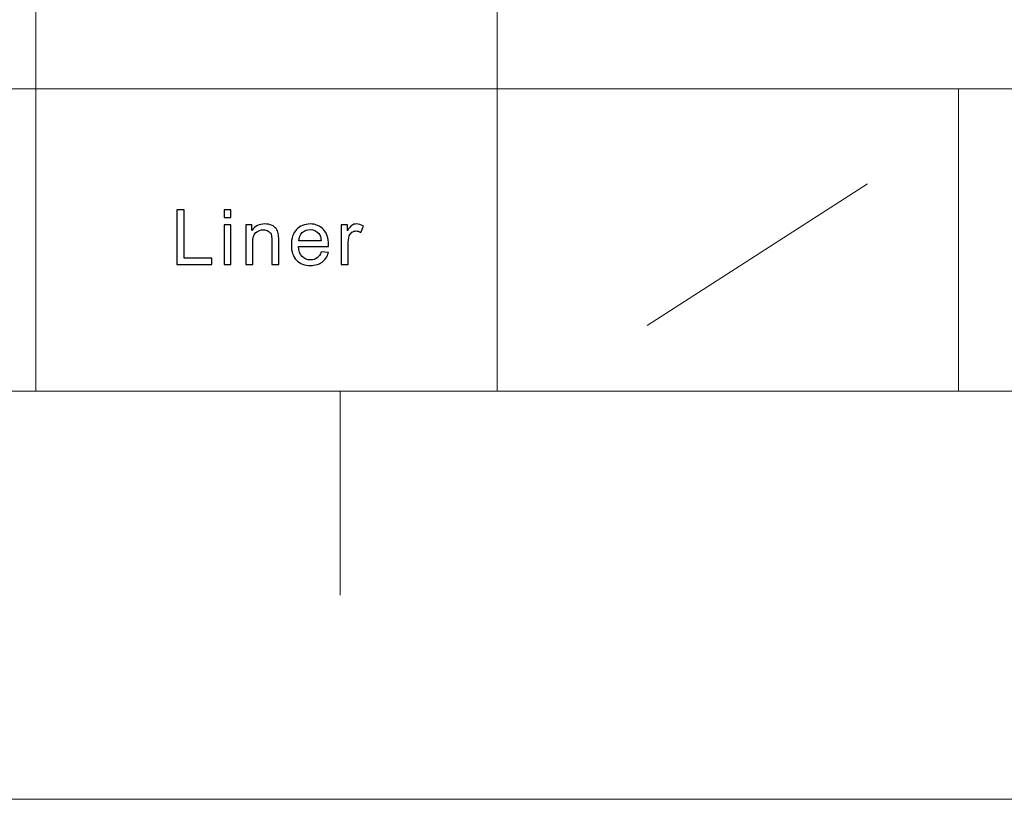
# Model space of a CAD drawing. Header units: millimetres. Extents: x -371 to 373, y -280 to 256.
# Tile 86 of 103: x 164 to 205, y -280 to -247. Entities that reach past the tile are written whole.
import ezdxf

# ---------------------------------------------------------------- set-up
doc = ezdxf.new("R2010")
doc.units = ezdxf.units.MM
doc.header["$MEASUREMENT"] = 0
doc.layers.add('layer 1', color=7, linetype='Continuous')

msp = doc.modelspace()

# ---------------------------------------------------------------- linework, layer by layer
at = {"layer": 'layer 1', "lineweight": 9}
for points in [[(164.7123, -175.029), (164.7123, -175.029), (164.7123, -262.7446), (164.7123, -262.7446)], [(183.8282, -175.029), (183.8282, -175.029), (183.8282, -262.7446), (183.8282, -262.7446)], [(202.944, -250.2138), (202.944, -250.2138), (202.944, -262.7446), (202.944, -262.7446)]]:
    msp.add_open_spline(points, degree=3, dxfattribs=at)
at = {"layer": 'layer 1', "color": 5, "lineweight": 9}
for points in [[(107.3648, -250.2138), (107.3648, -250.2138), (241.1757, -250.2138), (241.1757, -250.2138)], [(355.8708, -262.7446), (355.8708, -262.7446), (-353.8048, -262.7446), (-353.8048, -262.7446)]]:
    msp.add_open_spline(points, degree=3, dxfattribs=at)
at = {"layer": 'layer 1', "lineweight": 0}
msp.add_open_spline([(190.05, -260.0239), (190.05, -260.0239), (199.1704, -254.1573), (199.1704, -254.1573)], degree=3, dxfattribs=at)
at = {"layer": 'layer 1', "color": 250}
for points, knots in [([(170.5609, -257.4975), (170.5609, -257.4975), (170.5609, -255.2242), (170.5609, -255.2242), (170.5609, -255.2242), (170.5609, -255.2242), (170.8684, -255.2242), (170.8684, -255.2242), (170.8684, -255.2242), (170.8684, -255.2242), (170.8684, -257.2308), (170.8684, -257.2308), (170.8684, -257.2308), (170.8684, -257.2308), (172.0076, -257.2308), (172.0076, -257.2308), (172.0076, -257.2308), (172.0076, -257.2308), (172.0076, -257.4975), (172.0076, -257.4975), (172.0076, -257.4975), (172.0076, -257.4975), (170.5609, -257.4975), (170.5609, -257.4975)], [0, 0, 0, 0, 0.1428571, 0.1428571, 0.1428571, 0.1428571, 0.2857143, 0.2857143, 0.2857143, 0.2857143, 0.4285714, 0.4285714, 0.4285714, 0.4285714, 0.5714286, 0.5714286, 0.5714286, 0.5714286, 0.7142857, 0.7142857, 0.7142857, 0.7142857, 1, 1, 1, 1]), ([(172.5181, -255.5417), (172.5181, -255.5417), (172.5181, -255.2242), (172.5181, -255.2242), (172.5181, -255.2242), (172.5181, -255.2242), (172.8029, -255.2242), (172.8029, -255.2242), (172.8029, -255.2242), (172.8029, -255.2242), (172.8029, -255.5417), (172.8029, -255.5417), (172.8029, -255.5417), (172.8029, -255.5417), (172.5181, -255.5417), (172.5181, -255.5417)], [0, 0, 0, 0, 0.2, 0.2, 0.2, 0.2, 0.4, 0.4, 0.4, 0.4, 0.6, 0.6, 0.6, 0.6, 1, 1, 1, 1]), ([(172.5181, -257.4975), (172.5181, -257.4975), (172.5181, -255.8497), (172.5181, -255.8497), (172.5181, -255.8497), (172.5181, -255.8497), (172.8029, -255.8497), (172.8029, -255.8497), (172.8029, -255.8497), (172.8029, -255.8497), (172.8029, -257.4975), (172.8029, -257.4975), (172.8029, -257.4975), (172.8029, -257.4975), (172.5181, -257.4975), (172.5181, -257.4975)], [0, 0, 0, 0, 0.2, 0.2, 0.2, 0.2, 0.4, 0.4, 0.4, 0.4, 0.6, 0.6, 0.6, 0.6, 1, 1, 1, 1]), ([(173.417, -257.4975), (173.417, -257.4975), (173.417, -255.8497), (173.417, -255.8497), (173.417, -255.8497), (173.417, -255.8497), (173.6726, -255.8497), (173.6726, -255.8497), (173.6726, -255.8497), (173.6726, -255.8497), (173.6726, -256.0836), (173.6726, -256.0836), (173.6726, -256.0836), (173.7956, -255.9042), (173.9737, -255.8147), (174.2061, -255.8147), (174.2061, -255.8147), (174.3075, -255.8147), (174.4003, -255.8327), (174.485, -255.8682), (174.485, -255.8682), (174.5697, -255.9036), (174.6333, -255.9507), (174.6754, -256.0084), (174.6754, -256.0084), (174.7175, -256.0661), (174.7472, -256.1349), (174.7639, -256.2143), (174.7639, -256.2143), (174.7741, -256.2661), (174.7795, -256.3566), (174.7795, -256.4857), (174.7795, -256.4857), (174.7795, -256.4857), (174.7795, -257.4975), (174.7795, -257.4975), (174.7795, -257.4975), (174.7795, -257.4975), (174.4947, -257.4975), (174.4947, -257.4975), (174.4947, -257.4975), (174.4947, -257.4975), (174.4947, -256.4963), (174.4947, -256.4963), (174.4947, -256.4963), (174.4947, -256.3825), (174.4838, -256.2973), (174.4617, -256.2413), (174.4617, -256.2413), (174.4397, -256.1852), (174.4003, -256.1402), (174.3442, -256.1063), (174.3442, -256.1063), (174.2881, -256.073), (174.2218, -256.056), (174.1462, -256.056), (174.1462, -256.056), (174.0254, -256.056), (173.9213, -256.0936), (173.8334, -256.1693), (173.8334, -256.1693), (173.7454, -256.2444), (173.7018, -256.3878), (173.7018, -256.5984), (173.7018, -256.5984), (173.7018, -256.5984), (173.7018, -257.4975), (173.7018, -257.4975), (173.7018, -257.4975), (173.7018, -257.4975), (173.417, -257.4975), (173.417, -257.4975)], [0, 0, 0, 0, 0.0526316, 0.0526316, 0.0526316, 0.0526316, 0.1052632, 0.1052632, 0.1052632, 0.1052632, 0.1578947, 0.1578947, 0.1578947, 0.1578947, 0.2105263, 0.2105263, 0.2105263, 0.2105263, 0.2631579, 0.2631579, 0.2631579, 0.2631579, 0.3157895, 0.3157895, 0.3157895, 0.3157895, 0.3684211, 0.3684211, 0.3684211, 0.3684211, 0.4210526, 0.4210526, 0.4210526, 0.4210526, 0.4736842, 0.4736842, 0.4736842, 0.4736842, 0.5263158, 0.5263158, 0.5263158, 0.5263158, 0.5789474, 0.5789474, 0.5789474, 0.5789474, 0.6315789, 0.6315789, 0.6315789, 0.6315789, 0.6842105, 0.6842105, 0.6842105, 0.6842105, 0.7368421, 0.7368421, 0.7368421, 0.7368421, 0.7894737, 0.7894737, 0.7894737, 0.7894737, 0.8421053, 0.8421053, 0.8421053, 0.8421053, 0.8947368, 0.8947368, 0.8947368, 0.8947368, 1, 1, 1, 1]), ([(176.5425, -256.9641), (176.5425, -256.9641), (176.837, -257.0022), (176.837, -257.0022), (176.837, -257.0022), (176.7911, -257.1699), (176.7054, -257.3006), (176.5802, -257.3933), (176.5802, -257.3933), (176.4551, -257.4859), (176.2954, -257.5324), (176.1007, -257.5324), (176.1007, -257.5324), (175.8558, -257.5324), (175.6616, -257.4583), (175.5181, -257.3102), (175.5181, -257.3102), (175.3747, -257.1625), (175.3029, -256.9546), (175.3029, -256.6873), (175.3029, -256.6873), (175.3029, -256.4111), (175.3752, -256.1963), (175.5202, -256.0439), (175.5202, -256.0439), (175.6654, -255.8909), (175.8537, -255.8147), (176.0851, -255.8147), (176.0851, -255.8147), (176.3089, -255.8147), (176.4918, -255.8894), (176.6336, -256.0391), (176.6336, -256.0391), (176.7755, -256.1889), (176.8467, -256.3995), (176.8467, -256.6709), (176.8467, -256.6709), (176.8467, -256.6873), (176.8461, -256.7122), (176.8451, -256.745), (176.8451, -256.745), (176.8451, -256.745), (175.5941, -256.745), (175.5941, -256.745), (175.5941, -256.745), (175.6049, -256.9255), (175.6567, -257.0641), (175.7506, -257.1599), (175.7506, -257.1599), (175.8439, -257.2557), (175.961, -257.3038), (176.1007, -257.3038), (176.1007, -257.3038), (176.2047, -257.3038), (176.2938, -257.2768), (176.3671, -257.2229), (176.3671, -257.2229), (176.441, -257.1689), (176.4993, -257.0826), (176.5425, -256.9641)], [0, 0, 0, 0, 0.0625, 0.0625, 0.0625, 0.0625, 0.125, 0.125, 0.125, 0.125, 0.1875, 0.1875, 0.1875, 0.1875, 0.25, 0.25, 0.25, 0.25, 0.3125, 0.3125, 0.3125, 0.3125, 0.375, 0.375, 0.375, 0.375, 0.4375, 0.4375, 0.4375, 0.4375, 0.5, 0.5, 0.5, 0.5, 0.5625, 0.5625, 0.5625, 0.5625, 0.625, 0.625, 0.625, 0.625, 0.6875, 0.6875, 0.6875, 0.6875, 0.75, 0.75, 0.75, 0.75, 0.8125, 0.8125, 0.8125, 0.8125, 0.875, 0.875, 0.875, 0.875, 1, 1, 1, 1]), ([(175.6104, -256.5164), (175.6104, -256.5164), (176.5457, -256.5164), (176.5457, -256.5164), (176.5457, -256.5164), (176.5333, -256.3778), (176.4972, -256.2741), (176.4384, -256.2047), (176.4384, -256.2047), (176.3483, -256.0973), (176.2306, -256.0433), (176.0867, -256.0433), (176.0867, -256.0433), (175.9561, -256.0433), (175.8466, -256.0862), (175.7577, -256.1719), (175.7577, -256.1719), (175.6692, -256.2577), (175.62, -256.3725), (175.6104, -256.5164)], [0, 0, 0, 0, 0.1666667, 0.1666667, 0.1666667, 0.1666667, 0.3333333, 0.3333333, 0.3333333, 0.3333333, 0.5, 0.5, 0.5, 0.5, 0.6666667, 0.6666667, 0.6666667, 0.6666667, 1, 1, 1, 1]), ([(177.3733, -257.4975), (177.3733, -257.4975), (177.3733, -255.8497), (177.3733, -255.8497), (177.3733, -255.8497), (177.3733, -255.8497), (177.629, -255.8497), (177.629, -255.8497), (177.629, -255.8497), (177.629, -255.8497), (177.629, -256.1021), (177.629, -256.1021), (177.629, -256.1021), (177.6942, -255.9851), (177.7547, -255.9079), (177.8102, -255.8708), (177.8102, -255.8708), (177.8658, -255.8333), (177.9268, -255.8147), (177.9931, -255.8147), (177.9931, -255.8147), (178.0891, -255.8147), (178.1868, -255.8444), (178.286, -255.9031), (178.286, -255.9031), (178.286, -255.9031), (178.1846, -256.1608), (178.1846, -256.1608), (178.1846, -256.1608), (178.1155, -256.1227), (178.0465, -256.1037), (177.9774, -256.1037), (177.9774, -256.1037), (177.9154, -256.1037), (177.8599, -256.1222), (177.8108, -256.1587), (177.8108, -256.1587), (177.7617, -256.1952), (177.7267, -256.246), (177.7056, -256.3111), (177.7056, -256.3111), (177.6738, -256.4101), (177.6582, -256.5185), (177.6582, -256.6365), (177.6582, -256.6365), (177.6582, -256.6365), (177.6582, -257.4975), (177.6582, -257.4975), (177.6582, -257.4975), (177.6582, -257.4975), (177.3733, -257.4975), (177.3733, -257.4975)], [0, 0, 0, 0, 0.0714286, 0.0714286, 0.0714286, 0.0714286, 0.1428571, 0.1428571, 0.1428571, 0.1428571, 0.2142857, 0.2142857, 0.2142857, 0.2142857, 0.2857143, 0.2857143, 0.2857143, 0.2857143, 0.3571429, 0.3571429, 0.3571429, 0.3571429, 0.4285714, 0.4285714, 0.4285714, 0.4285714, 0.5, 0.5, 0.5, 0.5, 0.5714286, 0.5714286, 0.5714286, 0.5714286, 0.6428571, 0.6428571, 0.6428571, 0.6428571, 0.7142857, 0.7142857, 0.7142857, 0.7142857, 0.7857143, 0.7857143, 0.7857143, 0.7857143, 0.8571429, 0.8571429, 0.8571429, 0.8571429, 1, 1, 1, 1])]:
    msp.add_open_spline(points, degree=3, knots=knots, dxfattribs=at)
at = {"layer": 'layer 1', "color": 1, "lineweight": 5}
for points in [[(177.32, -262.7446), (177.32, -262.7446), (177.32, -271.1931), (177.32, -271.1931)], [(177.32, -262.7446), (177.32, -262.7446), (177.32, -271.1931), (177.32, -271.1931)], [(177.32, -262.7446), (177.32, -262.7446), (177.32, -271.1931), (177.32, -271.1931)], [(372.7678, -279.6416), (372.7678, -279.6416), (-370.7019, -279.6416), (-370.7019, -279.6416)], [(372.7678, -279.6416), (372.7678, -279.6416), (-370.7019, -279.6416), (-370.7019, -279.6416)], [(372.7678, -279.6416), (372.7678, -279.6416), (-370.7019, -279.6416), (-370.7019, -279.6416)]]:
    msp.add_open_spline(points, degree=3, dxfattribs=at)

doc.saveas('drawing.dxf')
